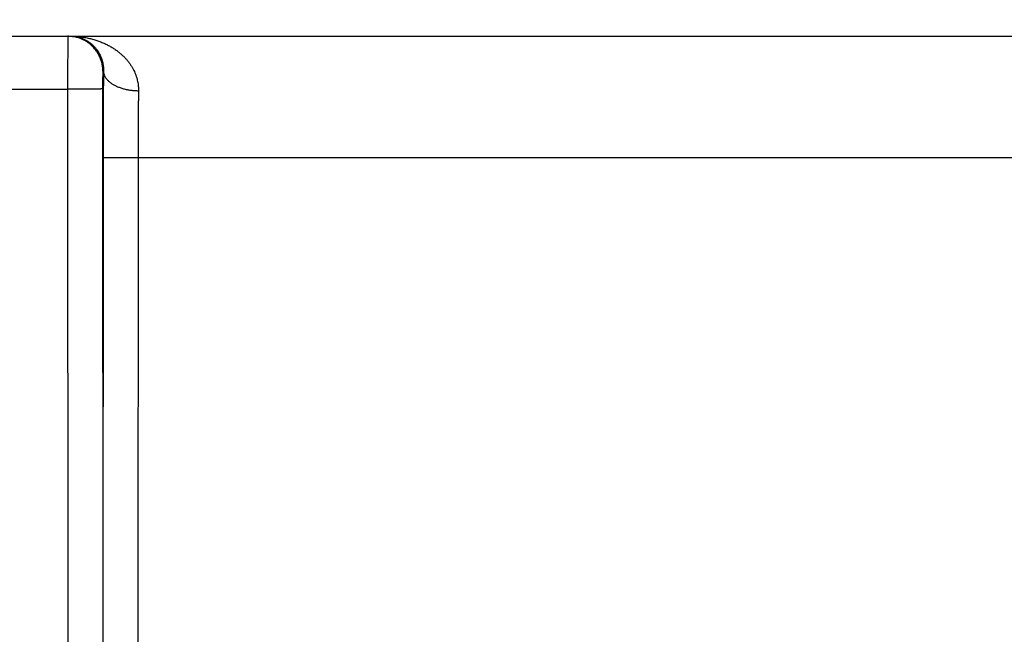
# Model space of a CAD drawing. Header units: inches. Extents: x 0 to 34, y 0 to 22.
# Tile 44 of 105: x 18.982 to 19.545, y 10.619 to 10.971. Entities that reach past the tile are written whole.
import ezdxf

# ---------------------------------------------------------------- set-up
doc = ezdxf.new("R2010")
doc.units = ezdxf.units.IN
doc.header["$LTSCALE"] = 1.87
doc.header["$MEASUREMENT"] = 0
doc.layers.get('0').update_dxf_attribs({"linetype": 'CONTINUOUS'})
doc.layers.add('DIMENSIONS', color=7, linetype='CONTINUOUS')
doc.styles.get("Standard").update_dxf_attribs({"font": 'txt', "width": 0.8})
doc.dimstyles.new('DIMSTYLE_1', dxfattribs={"dimtxt": 0.125, "dimasz": 0.18, "dimexe": 0.18, "dimexo": 0.0625, "dimgap": 0.09, "dimtad": 0, "dimtih": 1, "dimtoh": 1, "dimdec": 3, "dimzin": 4, "dimdsep": 46, "dimtxsty": 'STANDARD', "dimblk": '_FILLED', "dimblk1": '_FILLED', "dimblk2": '_FILLED', "dimcen": 0.09, "dimadec": 0, "dimazin": 0, "dimtp": 0.01, "dimtm": 0.01, "dimtfac": 1, "dimtdec": 3, "dimtofl": 0, "dimtmove": 0, "dimatfit": 3, "dimldrblk": '_FILLED', "dimfxl": 1, "dimtolj": 1, "dimtzin": 4, "dimarcsym": 0})

# ---------------------------------------------------------------- blocks, each defined once
blk = doc.blocks.new('_FILLED')
at = {"color": 0, "linetype": 'BYBLOCK'}
blk.add_solid([(0, 0), (-1, 0.1736), (-1, -0.1736)], dxfattribs=at)
blk = doc.blocks.new('*D5')
at = {"layer": 'DIMENSIONS', "color": 2, "linetype": 'CONTINUOUS'}
for p, q in [((21.00425, 10.9941), (21.00425, 12.58607)), ((21.18205, 9.53697), (21.18205, 12.58607)), ((21.00425, 12.46107), (20.61884, 12.46107)), ((21.18205, 12.46107), (21.54205, 12.46107))]:
    blk.add_line(p, q, dxfattribs=at)
at = {"layer": 'DIMENSIONS', "color": 2, "linetype": 'CONTINUOUS', "xscale": 0.18, "yscale": 0.18, "zscale": 0.18}
blk.add_blockref('_FILLED', (21.00425, 12.46107), dxfattribs=at)
at = {"layer": 'DIMENSIONS', "color": 2, "linetype": 'CONTINUOUS', "xscale": 0.18, "yscale": 0.18, "zscale": 0.18, "rotation": 180}
blk.add_blockref('_FILLED', (21.18205, 12.46107), dxfattribs=at)
at = {"layer": 'DIMENSIONS', "color": 2, "linetype": 'CONTINUOUS', "width": 0.8}
for s, p in [('[', (19.95634, 12.39857)), (']', (20.45634, 12.39857)), ('.178', (19.43134, 12.39857)), ('4.52', (20.05634, 12.39857))]:
    blk.add_text(s, height=0.125, dxfattribs=at).set_placement(p)

msp = doc.modelspace()

# ---------------------------------------------------------------- linework, layer by layer
at = {"color": 7, "linetype": 'CONTINUOUS'}
for p, q in [((13.20025, 10.96107), (20.97425, 10.96107)), ((19.03025, 10.94107), (19.0299, 10.94107)), ((18.7607, 10.93081), (19.00973, 10.93081)), ((19.00973, 10.93081), (19.00982, 10.35547)), ((19.02973, 10.93099), (19.02981, 10.35565)), ((19.02998, 10.89186), (19.0299, 10.35573)), ((19.04998, 10.89169), (19.0499, 10.35556)), ((19.04998, 10.89169), (19.65045, 10.89169))]:
    msp.add_line(p, q, dxfattribs=at)
for points, knots in [([(19.0099, 10.96107), (19.00989, 10.96107), (19.0099, 10.96099), (19.00988, 10.9609), (19.00988, 10.96069), (19.00987, 10.96043), (19.00986, 10.96008), (19.00985, 10.95966), (19.00984, 10.95916), (19.00983, 10.95859), (19.00983, 10.95795), (19.00982, 10.95724), (19.00981, 10.95646), (19.0098, 10.95562), (19.0098, 10.95471), (19.00979, 10.95374), (19.00978, 10.95271), (19.00978, 10.95163), (19.00977, 10.95049), (19.00977, 10.9493), (19.00976, 10.94806), (19.00975, 10.94678), (19.00975, 10.94546), (19.00975, 10.9441), (19.00974, 10.94271), (19.00974, 10.94129), (19.00974, 10.93984), (19.00973, 10.93837), (19.00973, 10.93688), (19.00973, 10.93538), (19.00973, 10.93386), (19.00973, 10.93234), (19.00973, 10.93132), (19.00973, 10.93081)], [0, 0, 0, 0, 0.001321, 0.005191, 0.01162, 0.020592, 0.032081, 0.046058, 0.06249, 0.081334, 0.102534, 0.126026, 0.15175, 0.179645, 0.209655, 0.241719, 0.27575, 0.311639, 0.349289, 0.388614, 0.429517, 0.471875, 0.515564, 0.560483, 0.60653, 0.653572, 0.70146, 0.750073, 0.799306, 0.849045, 0.899161, 0.949523, 1, 1, 1, 1]), ([(19.0299, 10.94107), (19.0299, 10.94145), (19.02988, 10.9422), (19.02979, 10.94331), (19.02963, 10.94443), (19.02941, 10.94553), (19.02913, 10.94661), (19.02879, 10.94768), (19.02839, 10.94873), (19.02793, 10.94976), (19.02741, 10.95075), (19.02684, 10.95172), (19.02622, 10.95265), (19.02555, 10.95355), (19.02482, 10.95441), (19.02405, 10.95522), (19.02324, 10.95599), (19.02238, 10.95672), (19.02148, 10.95739), (19.02055, 10.95802), (19.01958, 10.95859), (19.01858, 10.9591), (19.01756, 10.95956), (19.01651, 10.95996), (19.01544, 10.9603), (19.01436, 10.96058), (19.01326, 10.9608), (19.01214, 10.96096), (19.01103, 10.96105), (19.01028, 10.96107), (19.0099, 10.96107)], [0, 0, 0, 0, 0.035717, 0.071433, 0.107149, 0.142866, 0.178582, 0.214298, 0.250015, 0.28573, 0.321446, 0.357162, 0.392877, 0.428592, 0.464307, 0.500022, 0.535736, 0.57145, 0.607164, 0.642877, 0.678591, 0.714303, 0.750016, 0.785728, 0.821441, 0.857153, 0.892865, 0.928577, 0.964288, 1, 1, 1, 1]), ([(19.01154, 10.96107), (19.01244, 10.96107), (19.01424, 10.96102), (19.01692, 10.9608), (19.01956, 10.96043), (19.02214, 10.95993), (19.02465, 10.95929), (19.02706, 10.95852), (19.02937, 10.95765), (19.03157, 10.95667), (19.03364, 10.9556), (19.03559, 10.95445), (19.0374, 10.95324), (19.03908, 10.95197), (19.04062, 10.95066), (19.04203, 10.94931), (19.04331, 10.94793), (19.04447, 10.94653), (19.0455, 10.94512), (19.04642, 10.94371), (19.04722, 10.94229), (19.04792, 10.94087), (19.04852, 10.93947), (19.04902, 10.93807), (19.04943, 10.93669), (19.04975, 10.93531), (19.04999, 10.93396), (19.05015, 10.93261), (19.05024, 10.93128), (19.05025, 10.9304), (19.05024, 10.92996)], [0, 0, 0, 0, 0.049108, 0.097936, 0.14632, 0.1941, 0.241093, 0.287109, 0.331987, 0.375633, 0.417956, 0.458902, 0.498464, 0.536623, 0.573389, 0.608814, 0.642935, 0.675802, 0.707487, 0.738065, 0.767603, 0.796176, 0.823871, 0.850769, 0.876942, 0.902472, 0.927448, 0.951962, 0.976111, 1, 1, 1, 1]), ([(19.01154, 10.96107), (19.01215, 10.96107), (19.01337, 10.96101), (19.01517, 10.96074), (19.01692, 10.96028), (19.0186, 10.95967), (19.02019, 10.9589), (19.02168, 10.958), (19.02304, 10.95699), (19.02428, 10.95589), (19.02539, 10.95472), (19.02638, 10.9535), (19.02723, 10.95224), (19.02797, 10.95095), (19.02859, 10.94966), (19.02909, 10.94837), (19.0295, 10.9471), (19.02981, 10.94584), (19.03004, 10.94461), (19.03018, 10.9434), (19.03025, 10.94223), (19.03025, 10.94145), (19.03025, 10.94107)], [0, 0, 0, 0, 0.059945, 0.119633, 0.178916, 0.237608, 0.295432, 0.352229, 0.407829, 0.46213, 0.515029, 0.56645, 0.616377, 0.664763, 0.711652, 0.757034, 0.800917, 0.843346, 0.884366, 0.924075, 0.96258, 1, 1, 1, 1]), ([(19.0299, 10.94107), (19.02989, 10.94107), (19.02989, 10.94103), (19.02987, 10.94098), (19.02987, 10.94087), (19.02985, 10.94072), (19.02984, 10.94053), (19.02983, 10.94029), (19.02982, 10.94002), (19.02981, 10.93971), (19.0298, 10.93936), (19.02979, 10.93897), (19.02978, 10.93855), (19.02978, 10.9381), (19.02977, 10.93762), (19.02976, 10.9371), (19.02975, 10.93657), (19.02975, 10.93601), (19.02974, 10.93542), (19.02974, 10.93482), (19.02973, 10.9342), (19.02973, 10.93357), (19.02973, 10.93293), (19.02973, 10.93228), (19.02973, 10.93164), (19.02973, 10.9312), (19.02973, 10.93099)], [0, 0, 0, 0, 0.002367, 0.008773, 0.019402, 0.034268, 0.05334, 0.076534, 0.103701, 0.134681, 0.169357, 0.207612, 0.249297, 0.294235, 0.342217, 0.393008, 0.446365, 0.502074, 0.559933, 0.619711, 0.681098, 0.743751, 0.807321, 0.871453, 0.935793, 1, 1, 1, 1]), ([(19.03025, 10.94107), (19.03023, 10.9401), (19.03021, 10.93813), (19.03018, 10.93514), (19.03015, 10.93208), (19.03013, 10.92895), (19.0301, 10.92576), (19.03008, 10.92252), (19.03006, 10.91923), (19.03004, 10.91589), (19.03003, 10.91252), (19.03001, 10.90912), (19.03, 10.9057), (19.02999, 10.90225), (19.02999, 10.89879), (19.02998, 10.89533), (19.02998, 10.89302), (19.02998, 10.89186)], [0, 0, 0, 0, 0.05925, 0.12005, 0.182303, 0.2459, 0.310726, 0.376663, 0.443593, 0.51139, 0.579928, 0.649088, 0.718748, 0.78879, 0.859092, 0.929535, 1, 1, 1, 1]), ([(19.03025, 10.94107), (19.03025, 10.94087), (19.03028, 10.94045), (19.03039, 10.93984), (19.03056, 10.93922), (19.0308, 10.93861), (19.03109, 10.93802), (19.03144, 10.93743), (19.03185, 10.93685), (19.03231, 10.93628), (19.03284, 10.93573), (19.03341, 10.9352), (19.03404, 10.93468), (19.03471, 10.93419), (19.03544, 10.93371), (19.03621, 10.93326), (19.03702, 10.93284), (19.03788, 10.93243), (19.03877, 10.93206), (19.03969, 10.93171), (19.04065, 10.93139), (19.04164, 10.93111), (19.04266, 10.93085), (19.0437, 10.93062), (19.04476, 10.93043), (19.04583, 10.93027), (19.04692, 10.93014), (19.04802, 10.93004), (19.04913, 10.92998), (19.04987, 10.92997), (19.05024, 10.92996)], [0, 0, 0, 0, 0.024935, 0.050104, 0.07567, 0.101782, 0.128574, 0.156163, 0.184646, 0.2141, 0.244585, 0.276141, 0.308793, 0.34255, 0.377407, 0.413349, 0.450345, 0.488357, 0.527338, 0.567232, 0.607977, 0.649502, 0.691733, 0.734591, 0.777992, 0.821848, 0.86607, 0.910566, 0.955241, 1, 1, 1, 1]), ([(19.02973, 10.93099), (19.02971, 10.93098), (19.02965, 10.93098), (19.02954, 10.93096), (19.02937, 10.93096), (19.02914, 10.93095), (19.02885, 10.93094), (19.0285, 10.93093), (19.02809, 10.93092), (19.02762, 10.93091), (19.0271, 10.9309), (19.02653, 10.93089), (19.0259, 10.93089), (19.02522, 10.93088), (19.0245, 10.93087), (19.02373, 10.93086), (19.02292, 10.93086), (19.02207, 10.93085), (19.02118, 10.93085), (19.02025, 10.93084), (19.0193, 10.93083), (19.01831, 10.93083), (19.01729, 10.93083), (19.01626, 10.93082), (19.0152, 10.93082), (19.01413, 10.93082), (19.01304, 10.93081), (19.01194, 10.93081), (19.01084, 10.93081), (19.0101, 10.93081), (19.00973, 10.93081)], [0, 0, 0, 0, 0.002552, 0.008148, 0.016787, 0.028448, 0.043096, 0.060687, 0.081167, 0.104473, 0.130533, 0.159269, 0.19059, 0.224402, 0.2606, 0.299072, 0.339701, 0.382361, 0.426922, 0.473245, 0.521189, 0.570606, 0.621344, 0.673248, 0.726156, 0.779907, 0.834335, 0.889273, 0.944551, 1, 1, 1, 1]), ([(19.05024, 10.92996), (19.05023, 10.92915), (19.05021, 10.9275), (19.05017, 10.92499), (19.05014, 10.92242), (19.05012, 10.9198), (19.05009, 10.91714), (19.05007, 10.91442), (19.05005, 10.91167), (19.05003, 10.90888), (19.05001, 10.90606), (19.05, 10.90322), (19.04999, 10.90035), (19.04998, 10.89747), (19.04998, 10.89458), (19.04998, 10.89265), (19.04998, 10.89169)], [0, 0, 0, 0, 0.063898, 0.129438, 0.196499, 0.264966, 0.334722, 0.405647, 0.47762, 0.550514, 0.624203, 0.698557, 0.773444, 0.848736, 0.924302, 1, 1, 1, 1]), ([(19.02998, 10.89186), (19.03, 10.89185), (19.03005, 10.89185), (19.03016, 10.89184), (19.03034, 10.89183), (19.03057, 10.89182), (19.03086, 10.89181), (19.03121, 10.8918), (19.03162, 10.89179), (19.03209, 10.89178), (19.03261, 10.89178), (19.03318, 10.89177), (19.03381, 10.89176), (19.03448, 10.89175), (19.03521, 10.89174), (19.03597, 10.89174), (19.03679, 10.89173), (19.03764, 10.89172), (19.03853, 10.89172), (19.03945, 10.89171), (19.04041, 10.89171), (19.0414, 10.8917), (19.04241, 10.8917), (19.04345, 10.8917), (19.04451, 10.89169), (19.04558, 10.89169), (19.04667, 10.89169), (19.04777, 10.89169), (19.04887, 10.89169), (19.04961, 10.89168), (19.04998, 10.89168)], [0, 0, 0, 0, 0.002552, 0.008148, 0.016787, 0.028448, 0.043096, 0.060687, 0.081167, 0.104472, 0.130533, 0.159268, 0.19059, 0.224402, 0.260599, 0.299072, 0.3397, 0.382361, 0.426921, 0.473244, 0.521189, 0.570606, 0.621344, 0.673247, 0.726156, 0.779907, 0.834335, 0.889272, 0.944551, 1, 1, 1, 1])]:
    msp.add_open_spline(points, degree=3, knots=knots, dxfattribs=at)

# ---------------------------------------------------------------- dimensions: what is measured, and where the dimension line sits
at = {"layer": 'DIMENSIONS', "color": 2, "linetype": 'CONTINUOUS'}
dim = msp.add_linear_dim(base=(21.18205, 12.46107), p1=(21.00425, 10.9941), p2=(21.18205, 9.53697), dimstyle='DIMSTYLE_1', dxfattribs=at)
dim.commit()
dim.dimension.update_dxf_attribs({"geometry": '*D5', "text_midpoint": (19.99384, 12.46107), "dimtype": 160})

doc.saveas('drawing.dxf')
